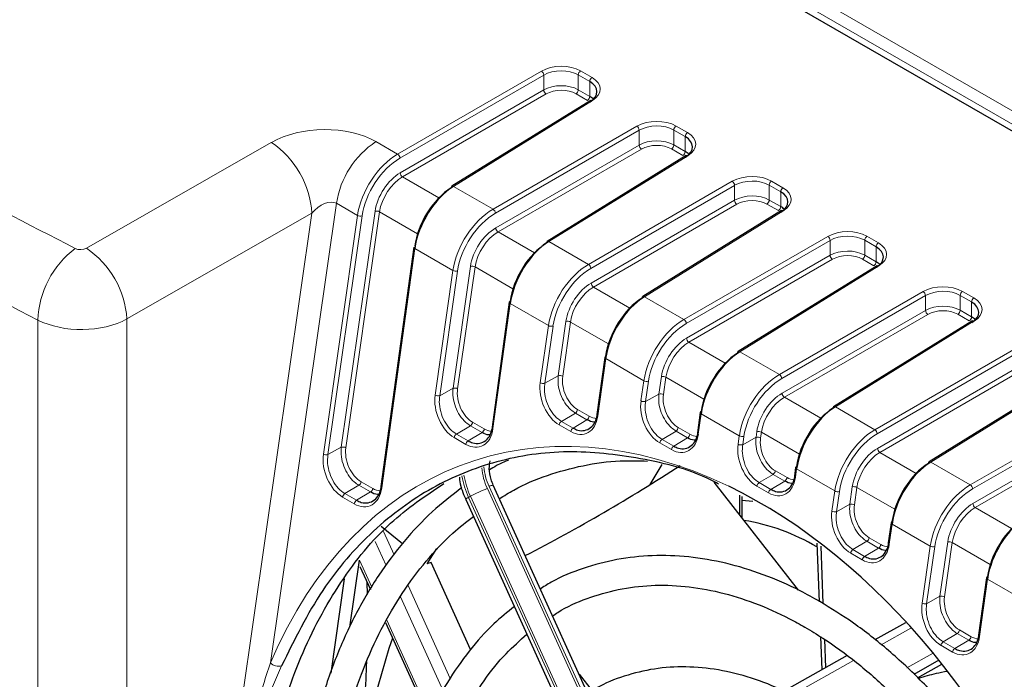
# Paper-space layout 'Blatt4' of a CAD drawing. Header units: millimetres. Extents: x 5 to 418, y 2 to 292.
# Tile 36 of 52: x 104 to 128, y 201 to 217. Entities that reach past the tile are written whole.
import ezdxf

# ---------------------------------------------------------------- set-up
doc = ezdxf.new("R2010")
doc.units = ezdxf.units.MM

psp = doc.layouts.new('Blatt4')

# ---------------------------------------------------------------- linework, layer by layer
at = {"color": 7, "linetype": 'Continuous', "lineweight": 18}
for p, q in [((117.51, 220.879), (139.782, 208.021)), ((139.644, 207.778), (117.229, 220.717)), ((113.492, 213.528), (116.986, 215.545)), ((117.042, 215.447), (113.548, 213.43)), ((117.042, 215.087), (117.042, 215.447)), ((117.883, 215.09), (117.883, 215.452)), ((118.161, 215.292), (117.883, 215.452)), ((117.939, 215.549), (118.217, 215.389)), ((113.556, 213.075), (117.042, 215.087)), ((117.883, 215.09), (118.161, 214.93)), ((118.161, 214.93), (118.161, 215.292)), ((117.099, 214.989), (113.612, 212.977)), ((118.105, 214.833), (117.828, 214.993)), ((118.225, 214.829), (114.851, 212.743)), ((115.811, 212.189), (119.305, 214.206)), ((120.258, 214.21), (120.536, 214.05)), ((119.362, 214.108), (115.867, 212.091)), ((119.362, 213.748), (119.362, 214.108)), ((120.203, 213.751), (120.203, 214.113)), ((120.48, 213.953), (120.203, 214.113)), ((120.48, 213.591), (120.48, 213.953)), ((105.931, 211.241), (110.424, 213.809)), ((112.965, 213.831), (113.492, 213.528)), ((115.875, 211.736), (119.362, 213.748)), ((119.418, 213.65), (115.932, 211.638)), ((120.425, 213.494), (120.147, 213.654)), ((120.203, 213.751), (120.48, 213.591)), ((120.544, 213.49), (117.17, 211.404)), ((113.612, 212.977), (114.496, 212.467)), ((114.851, 212.743), (115.811, 212.189)), ((118.13, 210.85), (121.624, 212.867)), ((121.681, 212.769), (118.187, 210.752)), ((121.681, 212.409), (121.681, 212.769)), ((122.522, 212.413), (122.522, 212.774)), ((122.8, 212.614), (122.522, 212.774)), ((122.577, 212.872), (122.855, 212.711)), ((122.8, 212.252), (122.8, 212.614)), ((112.008, 212.334), (110.402, 201.168)), ((112.518, 212.039), (112.008, 212.334)), ((118.194, 210.397), (121.681, 212.409)), ((121.737, 212.311), (118.251, 210.299)), ((122.744, 212.155), (122.466, 212.315)), ((122.522, 212.413), (122.8, 212.252)), ((111.409, 212.092), (106.915, 209.524)), ((109.296, 197.397), (111.409, 212.092)), ((111.689, 206.24), (112.518, 212.039)), ((112.629, 212.027), (111.8, 206.227)), ((112.124, 206.408), (112.943, 212.139)), ((113.055, 212.127), (112.235, 206.395)), ((113.977, 211.594), (113.055, 212.127)), ((122.864, 212.151), (119.489, 210.065)), ((115.932, 211.638), (116.815, 211.128)), ((120.45, 209.511), (123.944, 211.528)), ((124.897, 211.533), (125.175, 211.372)), ((117.17, 211.404), (118.13, 210.85)), ((124, 211.43), (120.506, 209.413)), ((124, 211.071), (124, 211.43)), ((124.841, 211.074), (124.841, 211.435)), ((125.119, 211.275), (124.841, 211.435)), ((125.119, 210.913), (125.119, 211.275)), ((113.909, 211.236), (113.108, 205.42)), ((114.838, 210.7), (113.909, 211.236)), ((120.514, 209.058), (124, 211.071)), ((124.841, 211.074), (125.119, 210.913)), ((114.839, 207.84), (115.263, 210.801)), ((115.374, 210.788), (114.951, 207.828)), ((116.296, 210.256), (115.374, 210.788)), ((124.057, 210.973), (120.57, 208.96)), ((125.183, 210.812), (121.809, 208.726)), ((125.063, 210.816), (124.786, 210.976)), ((114.405, 207.672), (114.838, 210.7)), ((114.949, 210.688), (114.516, 207.66)), ((118.251, 210.299), (119.134, 209.789)), ((119.489, 210.065), (120.45, 209.511)), ((122.769, 208.172), (126.263, 210.189)), ((126.319, 210.091), (122.825, 208.074)), ((126.319, 209.732), (126.319, 210.091)), ((127.161, 209.735), (127.161, 210.096)), ((127.438, 209.936), (127.161, 210.096)), ((127.216, 210.194), (127.494, 210.033)), ((116.228, 209.898), (115.81, 206.861)), ((117.157, 209.362), (116.228, 209.898)), ((127.438, 209.574), (127.438, 209.936)), ((122.833, 207.719), (126.319, 209.732)), ((126.376, 209.634), (122.889, 207.621)), ((127.383, 209.477), (127.105, 209.637)), ((127.161, 209.735), (127.438, 209.574)), ((104.751, 196.059), (104.751, 209.497)), ((106.915, 209.524), (106.915, 196.083)), ((116.959, 207.974), (117.157, 209.362)), ((117.268, 209.349), (117.07, 207.962)), ((117.393, 208.142), (117.582, 209.462)), ((117.693, 209.449), (117.505, 208.13)), ((118.616, 208.917), (117.693, 209.449)), ((127.502, 209.474), (124.128, 207.387)), ((120.57, 208.96), (121.454, 208.45)), ((121.809, 208.726), (122.769, 208.172)), ((125.088, 206.833), (128.582, 208.85)), ((128.639, 208.752), (125.145, 206.735)), ((118.548, 208.559), (118.356, 207.168)), ((119.476, 208.023), (118.548, 208.559)), ((125.152, 206.38), (128.639, 208.393)), ((117.07, 207.962), (117.393, 208.142)), ((128.695, 208.295), (125.209, 206.282)), ((119.406, 207.532), (119.476, 208.023)), ((119.587, 208.01), (119.517, 207.52)), ((119.841, 207.7), (119.901, 208.123)), ((120.012, 208.11), (119.952, 207.687)), ((120.935, 207.578), (120.012, 208.11)), ((129.822, 208.135), (126.447, 206.048)), ((114.516, 207.66), (114.839, 207.84)), ((119.517, 207.52), (119.841, 207.7)), ((122.889, 207.621), (123.773, 207.111)), ((127.407, 205.494), (130.902, 207.511)), ((117.472, 207.036), (117.811, 207.238)), ((118.094, 207.075), (117.811, 207.238)), ((117.866, 207.324), (118.148, 207.16)), ((120.867, 207.22), (120.799, 206.728)), ((121.795, 206.684), (120.867, 207.22)), ((124.128, 207.387), (125.088, 206.833)), ((130.958, 207.413), (127.464, 205.396)), ((115.315, 207.014), (115.598, 206.851)), ((117.7, 206.787), (117.417, 206.95)), ((117.472, 207.036), (117.755, 206.872)), ((117.755, 206.872), (118.094, 207.075)), ((127.472, 205.041), (130.958, 207.054)), ((131.015, 206.956), (127.528, 204.943)), ((114.921, 206.726), (115.26, 206.929)), ((114.921, 206.726), (115.204, 206.563)), ((115.204, 206.563), (115.543, 206.765)), ((115.543, 206.765), (115.26, 206.929)), ((119.918, 206.597), (120.257, 206.8)), ((120.539, 206.637), (120.257, 206.8)), ((120.311, 206.885), (120.594, 206.722)), ((122.201, 206.648), (122.22, 206.784)), ((122.332, 206.771), (122.312, 206.635)), ((123.254, 206.239), (122.332, 206.771)), ((115.149, 206.477), (114.867, 206.641)), ((120.146, 206.349), (119.863, 206.512)), ((119.918, 206.597), (120.201, 206.434)), ((120.201, 206.434), (120.539, 206.637)), ((121.766, 206.48), (121.795, 206.684)), ((121.907, 206.671), (121.878, 206.468)), ((121.878, 206.468), (122.201, 206.648)), ((111.8, 206.227), (112.124, 206.408)), ((125.209, 206.282), (126.092, 205.772)), ((126.447, 206.048), (127.407, 205.494)), ((122.277, 205.547), (122.616, 205.749)), ((122.899, 205.586), (122.616, 205.749)), ((122.671, 205.835), (122.954, 205.671)), ((123.186, 205.881), (123.158, 205.677)), ((124.115, 205.345), (123.186, 205.881)), ((112.605, 205.569), (112.888, 205.406)), ((122.277, 205.547), (122.56, 205.383)), ((122.56, 205.383), (122.899, 205.586)), ((112.211, 205.281), (112.55, 205.484)), ((112.211, 205.281), (112.494, 205.118)), ((112.494, 205.118), (112.833, 205.32)), ((112.833, 205.32), (112.55, 205.484)), ((115.673, 205.405), (120.537, 194.701)), ((120.593, 194.722), (115.715, 205.456)), ((122.506, 205.298), (122.223, 205.461)), ((124.045, 204.854), (124.115, 205.345)), ((124.226, 205.332), (124.156, 204.842)), ((124.479, 205.022), (124.54, 205.445)), ((124.651, 205.432), (124.591, 205.01)), ((125.574, 204.9), (124.651, 205.432)), ((112.44, 205.032), (112.157, 205.196)), ((115.262, 205.217), (115.215, 205.19)), ((115.215, 205.19), (120.08, 194.486)), ((120.127, 194.513), (115.262, 205.217)), ((124.156, 204.842), (124.479, 205.022)), ((127.528, 204.943), (128.412, 204.433)), ((113.151, 204.357), (113.406, 203.794)), ((125.505, 204.542), (125.438, 204.05)), ((126.434, 204.006), (125.505, 204.542)), ((113.213, 203.536), (112.949, 204.117)), ((124.556, 203.92), (124.895, 204.122)), ((125.178, 203.959), (124.895, 204.122)), ((124.95, 204.208), (125.233, 204.044)), ((126.67, 202.787), (126.859, 204.106)), ((126.97, 204.094), (126.782, 202.774)), ((127.893, 203.561), (126.97, 204.094)), ((124.784, 203.671), (124.502, 203.834)), ((124.556, 203.92), (124.839, 203.756)), ((124.839, 203.756), (125.178, 203.959)), ((126.236, 202.619), (126.434, 204.006)), ((126.545, 203.993), (126.347, 202.606)), ((112.564, 203.666), (112.863, 203.009)), ((127.825, 203.203), (127.633, 201.812)), ((128.753, 202.667), (127.825, 203.203)), ((113.746, 203.046), (114.771, 200.791)), ((114.597, 200.492), (113.559, 202.776)), ((126.347, 202.606), (126.67, 202.787)), ((113.227, 202.207), (114.279, 199.893)), ((125.961, 202.012), (125.242, 201.608)), ((127.143, 201.968), (127.426, 201.805)), ((126.749, 201.68), (127.088, 201.883)), ((126.749, 201.68), (127.032, 201.517)), ((127.032, 201.517), (127.371, 201.719)), ((127.371, 201.719), (127.088, 201.883)), ((126.977, 201.431), (126.695, 201.595)), ((124.57, 201.23), (123.07, 200.387)), ((125.869, 201.049), (126.505, 201.406))]:
    psp.add_line(p, q, dxfattribs=at)
at = {"color": 7, "linetype": 'Continuous', "lineweight": 25}
for p, q in [((142.625, 205.885), (117.081, 220.631)), ((118.184, 214.832), (114.81, 212.746)), ((120.503, 213.494), (117.129, 211.407)), ((122.822, 212.155), (119.448, 210.068)), ((113.885, 211.268), (113.085, 205.452)), ((125.142, 210.816), (121.768, 208.729)), ((116.205, 209.929), (115.787, 206.893)), ((127.461, 209.477), (124.087, 207.391)), ((118.524, 208.59), (118.332, 207.199)), ((129.78, 208.138), (126.406, 206.052)), ((120.843, 207.251), (120.776, 206.759)), ((123.163, 205.913), (123.134, 205.708)), ((121.179, 205.561), (123.227, 202.937)), ((120.696, 194.749), (115.818, 205.483)), ((115.146, 205.141), (120.011, 194.437)), ((121.798, 205.243), (121.798, 204.768)), ((121.855, 205.212), (121.855, 204.696)), ((122.121, 205.09), (121.855, 205.112)), ((125.482, 204.574), (125.414, 204.082)), ((113.608, 204.062), (113.093, 204.484)), ((123.677, 204.079), (123.732, 202.653)), ((114.435, 203.946), (114.206, 203.572)), ((123.774, 204.004), (123.828, 202.609)), ((112.334, 202.038), (112.564, 203.666)), ((114.305, 203.609), (114.206, 203.572)), ((115.266, 201.493), (114.305, 203.609)), ((112.577, 203.514), (112.831, 202.954)), ((112.194, 203.214), (111.87, 200.922)), ((112.758, 202.831), (112.752, 203.128)), ((127.801, 203.235), (127.61, 201.844)), ((113.195, 202.152), (114.249, 199.834)), ((125.834, 202.144), (125.091, 201.726)), ((123.765, 201.806), (123.796, 200.998)), ((123.862, 201.742), (123.889, 201.05)), ((124.412, 201.344), (122.873, 200.479)), ((126.645, 201.231), (126.039, 200.89)), ((126.127, 200.807), (126.715, 201.138)), ((117.904, 200.893), (118.221, 200.486))]:
    psp.add_line(p, q, dxfattribs=at)
at = {"color": 7, "linetype": 'Continuous', "lineweight": 18, "flags": 128}
for points in [[(113.909, 211.236), (113.899, 211.243), (113.892, 211.25), (113.887, 211.258), (113.885, 211.265), (113.885, 211.268)], [(116.228, 209.898), (116.218, 209.904), (116.211, 209.911), (116.206, 209.919), (116.205, 209.926), (116.205, 209.929)], [(118.548, 208.559), (118.538, 208.565), (118.53, 208.573), (118.526, 208.58), (118.524, 208.587), (118.524, 208.59)], [(118.356, 207.168), (118.346, 207.174), (118.339, 207.181), (118.334, 207.189), (118.332, 207.196), (118.332, 207.199)], [(120.867, 207.22), (120.857, 207.226), (120.85, 207.234), (120.845, 207.241), (120.843, 207.248), (120.843, 207.251)], [(115.81, 206.861), (115.8, 206.867), (115.793, 206.875), (115.788, 206.882), (115.786, 206.89), (115.787, 206.893)], [(120.799, 206.728), (120.789, 206.734), (120.782, 206.742), (120.777, 206.749), (120.775, 206.756), (120.776, 206.759)], [(123.186, 205.881), (123.176, 205.888), (123.169, 205.895), (123.164, 205.902), (123.162, 205.91), (123.163, 205.913)], [(123.158, 205.677), (123.148, 205.683), (123.141, 205.69), (123.136, 205.698), (123.134, 205.705), (123.134, 205.708)], [(113.108, 205.42), (113.098, 205.427), (113.091, 205.434), (113.086, 205.442), (113.084, 205.449), (113.085, 205.452)], [(125.505, 204.542), (125.496, 204.549), (125.488, 204.556), (125.484, 204.563), (125.482, 204.571), (125.482, 204.574)], [(125.438, 204.05), (125.428, 204.057), (125.42, 204.064), (125.416, 204.071), (125.414, 204.079), (125.414, 204.082)], [(127.825, 203.203), (127.815, 203.21), (127.807, 203.217), (127.803, 203.224), (127.801, 203.232), (127.801, 203.235)], [(127.633, 201.812), (127.623, 201.819), (127.616, 201.826), (127.611, 201.833), (127.61, 201.841), (127.61, 201.844)]]:
    psp.add_lwpolyline(points, dxfattribs=at)
at = {"color": 7, "linetype": 'Continuous', "lineweight": 25, "flags": 128}
for points in [[(119.63, 205.502), (119.652, 205.541), (119.923, 205.988)], [(113.368, 201.771), (113.279, 201.519), (112.926, 200.288), (112.677, 198.981), (112.535, 197.612), (112.502, 196.193), (112.578, 194.739), (112.762, 193.264), (113.053, 191.783), (113.447, 190.309), (113.941, 188.857), (114.24, 188.106)]]:
    psp.add_lwpolyline(points, dxfattribs=at)
at = {"color": 7, "linetype": 'Continuous', "lineweight": 18}
for centre, radius, start, end in [((116.916, 215.439), 0.127, 3.5162, 56.4831), ((118.006, 215.446), 0.123, 123.23, 177.3494), ((118.284, 215.286), 0.123, 123.23, 177.3494), ((117.169, 215.095), 0.127, 183.5254, 236.474), ((117.76, 215.096), 0.123, 303.2305, 357.3439), ((118.038, 214.936), 0.123, 303.2305, 357.3439), ((118.202, 214.798), 0.039, 53.5204, 117.2912), ((119.235, 214.1), 0.127, 3.5149, 56.4839), ((120.326, 214.107), 0.123, 123.23, 177.3494), ((120.603, 213.947), 0.123, 123.23, 177.3494), ((109.182, 211.956), 2.231, 3.4876, 56.1626), ((114.18, 212), 2.198, 123.5483, 171.2483), ((119.488, 213.756), 0.127, 183.5257, 236.4737), ((120.079, 213.757), 0.123, 303.2305, 357.3439), ((113.422, 213.422), 0.127, 3.5246, 56.4748), ((120.357, 213.597), 0.123, 303.2305, 357.3439), ((120.521, 213.459), 0.039, 53.5012, 117.3119), ((113.682, 213.082), 0.127, 183.5242, 236.4776), ((114.828, 212.712), 0.0389, 53.4193, 117.4072), ((121.554, 212.761), 0.127, 3.5159, 56.4834), ((122.645, 212.768), 0.123, 123.23, 177.3494), ((122.923, 212.608), 0.123, 123.23, 177.3494), ((121.807, 212.417), 0.127, 183.5257, 236.4737), ((122.399, 212.418), 0.123, 303.2305, 357.3439), ((122.677, 212.258), 0.123, 303.2305, 357.3439), ((112.589, 212.169), 0.147, 241.3097, 285.966), ((112.984, 211.998), 0.147, 61.3161, 105.9626), ((115.741, 212.083), 0.127, 3.5257, 56.4737), ((122.84, 212.12), 0.039, 53.5012, 117.3119), ((116.002, 211.743), 0.127, 183.5232, 236.4787), ((123.874, 211.422), 0.127, 3.5162, 56.4831), ((124.964, 211.43), 0.123, 123.23, 177.3494), ((117.147, 211.373), 0.0389, 53.4391, 117.3859), ((125.242, 211.269), 0.123, 123.23, 177.3494), ((107.032, 209.411), 2.283, 126.9445, 177.846), ((104.688, 209.388), 2.231, 3.4873, 56.1628), ((124.127, 211.078), 0.127, 183.5257, 236.4737), ((124.718, 211.079), 0.123, 303.2305, 357.3439), ((115.303, 210.659), 0.147, 61.3158, 105.9629), ((118.06, 210.744), 0.127, 3.5257, 56.4737), ((124.996, 210.919), 0.123, 303.2305, 357.3439), ((125.16, 210.781), 0.039, 53.5231, 117.2885), ((114.908, 210.83), 0.147, 241.3096, 285.9666), ((118.321, 210.405), 0.127, 183.5242, 236.4776), ((119.466, 210.034), 0.0389, 53.4383, 117.3868), ((126.193, 210.083), 0.127, 3.5153, 56.4835), ((127.284, 210.091), 0.123, 123.23, 177.3494), ((127.561, 209.93), 0.123, 123.23, 177.3494), ((126.446, 209.739), 0.127, 183.5266, 236.4734), ((127.037, 209.74), 0.123, 303.2305, 357.3439), ((127.315, 209.58), 0.123, 303.2305, 357.3439), ((117.228, 209.491), 0.147, 241.309, 285.9667), ((117.622, 209.32), 0.147, 61.3151, 105.9635), ((120.379, 209.405), 0.127, 3.5257, 56.4737), ((127.479, 209.442), 0.039, 53.5237, 117.2894), ((120.64, 209.066), 0.127, 183.5242, 236.4776), ((121.786, 208.695), 0.0389, 53.4193, 117.4072), ((117.434, 208.001), 0.147, 61.312, 105.9672), ((122.699, 208.066), 0.127, 3.5266, 56.4734), ((117.029, 208.104), 0.147, 241.313, 285.9627), ((119.547, 208.152), 0.147, 241.3097, 285.966), ((119.942, 207.981), 0.147, 61.3163, 105.9623), ((114.475, 207.802), 0.147, 241.3158, 285.9629), ((114.88, 207.698), 0.147, 61.3146, 105.964), ((119.881, 207.558), 0.147, 61.3097, 105.966), ((122.96, 207.727), 0.127, 183.5232, 236.478), ((119.477, 207.661), 0.147, 241.314, 285.9646), ((117.741, 207.343), 0.126, 303.5513, 351.2465), ((124.105, 207.356), 0.0389, 53.4378, 117.3887), ((115.191, 207.033), 0.126, 303.5497, 351.2456), ((117.541, 206.931), 0.126, 123.5497, 171.2456), ((118.024, 207.18), 0.126, 303.5513, 351.2465), ((114.991, 206.622), 0.126, 123.5513, 171.2465), ((115.474, 206.87), 0.126, 303.5497, 351.2456), ((117.824, 206.768), 0.126, 123.5497, 171.2456), ((120.187, 206.904), 0.126, 303.5427, 351.2526), ((120.47, 206.741), 0.126, 303.5427, 351.2526), ((122.261, 206.642), 0.147, 61.3155, 105.9627), ((125.018, 206.727), 0.127, 3.5247, 56.4741), ((115.274, 206.458), 0.126, 123.5513, 171.2465), ((119.987, 206.493), 0.126, 123.5513, 171.2465), ((121.837, 206.609), 0.147, 241.3219, 285.9612), ((121.866, 206.813), 0.147, 241.3094, 285.9658), ((122.242, 206.506), 0.147, 61.316, 105.9631), ((111.76, 206.369), 0.147, 241.3158, 285.9629), ((112.164, 206.266), 0.147, 61.3222, 105.9614), ((120.27, 206.329), 0.126, 123.5513, 171.2465), ((125.279, 206.388), 0.127, 183.5252, 236.4773), ((126.424, 206.017), 0.0389, 53.4416, 117.385), ((117.125, 206.074), 1.599, 186.0332, 204.7154), ((116.971, 206.037), 1.385, 184.4258, 204.7972), ((122.547, 205.854), 0.126, 303.5464, 351.2489), ((112.481, 205.588), 0.126, 303.5427, 351.2526), ((117.063, 206.037), 2.033, 189.2701, 204.6132), ((117.111, 206.064), 2.034, 189.4282, 204.6114), ((122.347, 205.442), 0.126, 123.5474, 171.2479), ((122.83, 205.69), 0.126, 303.5464, 351.2489), ((112.281, 205.177), 0.126, 123.548, 171.2498), ((112.764, 205.425), 0.126, 303.5427, 351.2526), ((116.881, 202.23), 3.397, 110.8456, 118.474), ((115.818, 205.27), 0.213, 90.0001, 118.9686), ((122.63, 205.279), 0.126, 123.5474, 171.2479), ((124.186, 205.474), 0.147, 241.31, 285.9662), ((124.58, 205.303), 0.147, 61.3162, 105.962), ((127.337, 205.388), 0.127, 3.5247, 56.4741), ((112.564, 205.013), 0.126, 123.548, 171.2498), ((115.267, 205.046), 0.154, 109.8768, 141.8204), ((127.598, 205.049), 0.127, 183.5232, 236.478), ((124.115, 204.983), 0.147, 241.3143, 285.9648), ((124.52, 204.88), 0.147, 61.3094, 105.9658), ((124.826, 204.227), 0.126, 303.5427, 351.2526), ((126.9, 203.964), 0.147, 61.316, 105.9631), ((124.626, 203.815), 0.126, 123.5513, 171.2465), ((125.109, 204.063), 0.126, 303.5427, 351.2526), ((126.505, 204.135), 0.147, 241.3101, 285.9651), ((124.909, 203.652), 0.126, 123.5513, 171.2465), ((126.711, 202.645), 0.147, 61.3118, 105.9664), ((126.306, 202.748), 0.147, 241.3137, 285.9625), ((127.019, 201.987), 0.126, 303.5513, 351.2465), ((126.819, 201.575), 0.126, 123.5497, 171.2456), ((127.302, 201.824), 0.126, 303.5513, 351.2465), ((127.101, 201.412), 0.126, 123.5497, 171.2456), ((110.601, 201.365), 0.28, 224.7477, 285.2623)]:
    psp.add_arc(centre, radius, start, end, dxfattribs=at)
at = {"color": 7, "linetype": 'Continuous', "lineweight": 25}
for centre, radius, start, end in [((114.834, 212.715), 0.0395, 127.0275, 186.4027), ((117.153, 211.376), 0.0395, 127.0337, 186.4), ((119.472, 210.037), 0.0395, 127.0315, 186.4023), ((116.233, 209.922), 0.0295, 103.4095, 165.1633), ((121.791, 208.698), 0.0395, 127.0333, 186.3969), ((118.553, 208.583), 0.0295, 103.4109, 165.1575), ((120.872, 207.244), 0.0295, 103.4109, 165.1575), ((124.111, 207.359), 0.0395, 127.0315, 186.4023), ((126.43, 206.02), 0.0395, 127.0315, 186.4023), ((96.023, 243.453), 44.695, 297.4045, 302.9897), ((123.191, 205.905), 0.0295, 103.4194, 165.1489), ((121.103, 199.669), 5.026, 59.1519, 80.8154), ((125.51, 204.566), 0.0295, 103.4024, 165.166), ((127.83, 203.227), 0.0295, 103.4194, 165.1489)]:
    psp.add_arc(centre, radius, start, end, dxfattribs=at)
at = {"color": 7, "linetype": 'Continuous', "lineweight": 18}
for centre, major_axis, ratio, start_param, end_param in [((117.458, 215.262), (0.68, 0.01), 0.587275, 0.776363, 2.329706), ((117.459, 215.197), (0.6, 0.01), 0.588592, 0.775111, 2.328454), ((117.736, 215.102), (0.68, 0.01), 0.587275, 5.506205, 7.059548), ((117.459, 214.838), (0.6, 0.008), 0.585954, 0.777604, 2.330947), ((117.46, 214.773), (0.52, 0.008), 0.587275, 0.776363, 2.329706), ((119.777, 213.923), (0.68, 0.01), 0.587275, 0.776363, 2.329706), ((111.668, 213.057), (1.817, 0.058), 0.586428, 0.757176, 2.305628), ((119.778, 213.858), (0.6, 0.01), 0.588592, 0.775111, 2.328454), ((119.778, 213.499), (0.6, 0.008), 0.585954, 0.777604, 2.330947), ((120.055, 213.763), (0.68, 0.01), 0.587275, 5.506205, 7.059548), ((119.779, 213.434), (0.52, 0.008), 0.587275, 0.776363, 2.329706), ((113.509, 212.394), (0.717, 1.202), 0.586803, 0.811274, 2.190084), ((113.565, 212.361), (0.678, 1.133), 0.587369, 0.811807, 2.190617), ((113.567, 212.362), (0.452, 0.755), 0.587369, 0.811807, 2.190617), ((113.622, 212.329), (0.412, 0.686), 0.588357, 0.812745, 2.191555), ((122.097, 212.584), (0.68, 0.01), 0.587275, 0.776363, 2.329706), ((122.098, 212.52), (0.6, 0.01), 0.588592, 0.775111, 2.328454), ((122.374, 212.424), (0.68, 0.01), 0.587275, 5.506205, 7.059548), ((122.098, 212.16), (0.6, 0.008), 0.585954, 0.777604, 2.330947), ((111.685, 211.924), (0.362, 0.38), 0.606116, 0.15433, 1.702781), ((122.099, 212.095), (0.52, 0.008), 0.587275, 0.776363, 2.329706), ((115.828, 211.055), (0.717, 1.202), 0.586803, 0.811274, 2.190084), ((115.884, 211.022), (0.678, 1.133), 0.587369, 0.811807, 2.190617), ((115.886, 211.023), (0.452, 0.755), 0.587369, 0.811807, 2.190617), ((115.942, 210.99), (0.412, 0.686), 0.588357, 0.812745, 2.191555), ((124.416, 211.245), (0.68, 0.01), 0.587275, 0.776363, 2.329706), ((124.417, 211.181), (0.6, 0.01), 0.588592, 0.775111, 2.328454), ((124.694, 211.085), (0.68, 0.01), 0.587275, 5.506205, 7.059548), ((105.792, 211.325), (0.2, 0.003), 0.587275, 3.980123, 5.466063), ((124.417, 210.821), (0.6, 0.008), 0.585954, 0.777604, 2.330947), ((124.418, 210.757), (0.52, 0.008), 0.587275, 0.776363, 2.329706), ((118.148, 209.717), (0.717, 1.202), 0.586803, 0.811274, 2.190084), ((118.203, 209.683), (0.678, 1.133), 0.587369, 0.811807, 2.190617), ((118.205, 209.684), (0.452, 0.755), 0.587369, 0.811807, 2.190617), ((118.261, 209.651), (0.412, 0.686), 0.588357, 0.812745, 2.191555), ((126.735, 209.906), (0.68, 0.01), 0.587275, 0.776363, 2.329706), ((126.736, 209.842), (0.6, 0.01), 0.588592, 0.775111, 2.328454), ((126.736, 209.482), (0.6, 0.008), 0.585954, 0.777604, 2.330947), ((127.013, 209.746), (0.68, 0.01), 0.587275, 5.506205, 7.059548), ((126.737, 209.418), (0.52, 0.008), 0.587275, 0.776363, 2.329706), ((105.81, 210.192), (1.6, 0.003), 0.578546, 3.988062, 5.474002), ((120.467, 208.378), (0.717, 1.202), 0.586803, 0.811274, 2.190084), ((120.523, 208.344), (0.678, 1.133), 0.587369, 0.811807, 2.190617), ((120.525, 208.346), (0.452, 0.755), 0.587369, 0.811807, 2.190617), ((120.58, 208.312), (0.412, 0.686), 0.588357, 0.812745, 2.191555), ((122.786, 207.039), (0.717, 1.202), 0.586803, 0.811274, 2.190084), ((117.516, 207.651), (-0.265, 0.75), 0.666549, 0.905769, 2.479643), ((117.943, 207.875), (-0.209, 0.59), 0.666549, 0.905769, 2.479643), ((122.842, 207.005), (0.678, 1.133), 0.587369, 0.811807, 2.190617), ((120.387, 191.292), (-5.205, 14.733), 0.666548, 5.691905, 6.911823), ((114.966, 207.346), (-0.267, 0.756), 0.666549, 0.905769, 2.479643), ((115.393, 207.57), (-0.211, 0.596), 0.666549, 0.905769, 2.479643), ((120.388, 207.434), (-0.208, 0.587), 0.666549, 0.905769, 2.479643), ((122.844, 207.007), (0.452, 0.755), 0.587369, 0.811807, 2.190617), ((119.961, 207.209), (-0.264, 0.747), 0.666549, 0.905769, 2.479643), ((122.9, 206.973), (0.412, 0.686), 0.588357, 0.812745, 2.191555), ((117.798, 207.487), (-0.265, 0.75), 0.666549, 2.479643, 4.053517), ((118.226, 207.712), (-0.209, 0.59), 0.666549, 2.479643, 2.875899), ((115.248, 207.183), (-0.267, 0.756), 0.666549, 2.479643, 4.053517), ((115.676, 207.407), (-0.211, 0.596), 0.666549, 2.479643, 2.880238), ((120.244, 207.046), (-0.264, 0.747), 0.666549, 2.479643, 4.053517), ((120.671, 207.271), (-0.208, 0.587), 0.666549, 2.479643, 2.87349), ((125.106, 205.7), (0.717, 1.202), 0.586803, 0.811274, 2.190084), ((125.161, 205.667), (0.678, 1.133), 0.587369, 0.811807, 2.190617), ((122.32, 206.158), (-0.264, 0.746), 0.666549, 0.905769, 2.479643), ((122.748, 206.382), (-0.207, 0.587), 0.666549, 0.905769, 2.479643), ((112.257, 205.91), (-0.27, 0.765), 0.666549, 0.905769, 2.479643), ((112.684, 206.134), (-0.214, 0.605), 0.666549, 0.905769, 2.479643), ((125.163, 205.668), (0.452, 0.755), 0.587369, 0.811807, 2.190617), ((125.219, 205.634), (0.412, 0.686), 0.588357, 0.812745, 2.191555), ((122.603, 205.994), (-0.264, 0.746), 0.666549, 2.479643, 4.053517), ((123.031, 206.219), (-0.207, 0.587), 0.666549, 2.479643, 2.872714), ((112.54, 205.746), (-0.27, 0.765), 0.666549, 2.479643, 4.053517), ((112.967, 205.971), (-0.214, 0.605), 0.666549, 2.479643, 2.887366), ((127.425, 204.361), (0.717, 1.202), 0.586803, 0.811274, 2.190084), ((127.481, 204.328), (0.678, 1.133), 0.587369, 0.811807, 2.190617), ((127.483, 204.329), (0.452, 0.755), 0.587369, 0.811807, 2.190617), ((124.599, 204.532), (-0.264, 0.747), 0.666549, 0.905769, 2.479643), ((125.027, 204.756), (-0.208, 0.587), 0.666549, 0.905769, 2.479643), ((127.538, 204.296), (0.412, 0.686), 0.588357, 0.812745, 2.191555), ((124.882, 204.368), (-0.264, 0.747), 0.666549, 2.479643, 4.053517), ((125.31, 204.593), (-0.208, 0.587), 0.666549, 2.479643, 2.87349), ((127.22, 202.519), (-0.209, 0.59), 0.666549, 0.905769, 2.479643), ((126.793, 202.295), (-0.265, 0.75), 0.666549, 0.905769, 2.479643), ((127.076, 202.132), (-0.265, 0.75), 0.666549, 2.479643, 4.053517), ((127.503, 202.356), (-0.209, 0.59), 0.666549, 2.479643, 2.875899)]:
    psp.add_ellipse(centre, major_axis=major_axis, ratio=ratio, start_param=start_param, end_param=end_param, dxfattribs=at)
at = {"color": 7, "linetype": 'Continuous', "lineweight": 25}
for centre, major_axis, ratio, start_param, end_param in [((117.737, 215.037), (0.6, 0.01), 0.588592, 5.504953, 7.058296), ((117.737, 214.678), (0.6, 0.008), 0.585954, 0.529454, 0.777604), ((120.056, 213.698), (0.6, 0.01), 0.588592, 5.504953, 7.058296), ((120.056, 213.339), (0.6, 0.008), 0.585954, 0.529454, 0.777604), ((114.81, 211.642), (0.643, 1.153), 0.567218, 0.794343, 2.173153), ((114.868, 211.61), (0.683, 1.222), 0.567804, 0.794809, 2.173619), ((122.375, 212.359), (0.6, 0.01), 0.588592, 5.504953, 7.058296), ((122.375, 212), (0.6, 0.008), 0.585954, 0.529454, 0.777604), ((117.13, 210.303), (0.643, 1.153), 0.567218, 0.794343, 2.173153), ((117.187, 210.271), (0.683, 1.222), 0.567804, 0.794809, 2.173619), ((124.695, 211.02), (0.6, 0.01), 0.588592, 5.504953, 7.058296), ((124.695, 210.661), (0.6, 0.008), 0.585954, 0.529454, 0.777604), ((119.506, 208.932), (0.683, 1.222), 0.567804, 0.794809, 2.173619), ((119.449, 208.964), (0.643, 1.153), 0.567218, 0.794343, 2.173153), ((127.014, 209.681), (0.6, 0.01), 0.588592, 5.504953, 7.058296), ((127.014, 209.322), (0.6, 0.008), 0.585954, 0.529454, 0.777604), ((121.768, 207.625), (0.643, 1.153), 0.567218, 0.794343, 2.173153), ((121.826, 207.593), (0.683, 1.222), 0.567804, 0.794809, 2.173619), ((124.087, 206.286), (0.643, 1.153), 0.567218, 0.794343, 2.173153), ((124.145, 206.254), (0.683, 1.222), 0.567804, 0.794809, 2.173619), ((126.407, 204.948), (0.643, 1.153), 0.567218, 0.794343, 2.173153), ((126.464, 204.915), (0.683, 1.222), 0.567804, 0.794809, 2.173619), ((120.387, 191.292), (-5.205, 14.733), 0.666548, 3.779944, 5.691905), ((128.726, 203.609), (0.643, 1.153), 0.567218, 0.794343, 2.173153), ((128.784, 203.577), (0.683, 1.222), 0.567804, 0.794809, 2.173619)]:
    psp.add_ellipse(centre, major_axis=major_axis, ratio=ratio, start_param=start_param, end_param=end_param, dxfattribs=at)
at = {"color": 7, "linetype": 'Continuous', "lineweight": 18}
for points, knots in [([(69.648, 232.104), (72.722, 230.115), (77.862, 226.788), (85.372, 222.291), (91.976, 218.507), (98.725, 214.811), (103.348, 212.428), (105.66, 211.236)], [0, 0, 0, 0, 0.271012, 0.453209, 0.635506, 0.817703, 1, 1, 1, 1]), ([(104.751, 209.497), (102.432, 210.692), (97.793, 213.084), (91.021, 216.793), (84.393, 220.59), (76.856, 225.103), (71.697, 228.442), (68.612, 230.439)], [0, 0, 0, 0, 0.182198, 0.364496, 0.546692, 0.728987, 1, 1, 1, 1]), ([(117.811, 207.238), (117.773, 207.263), (117.681, 207.325), (117.551, 207.481), (117.445, 207.691), (117.383, 207.925), (117.39, 208.069), (117.393, 208.142)], [0, 0, 0, 0, 0.145927, 0.357299, 0.568905, 0.782748, 1, 1, 1, 1]), ([(117.07, 207.962), (117.065, 207.913), (117.052, 207.791), (117.085, 207.574), (117.176, 207.345), (117.31, 207.151), (117.419, 207.073), (117.472, 207.036)], [0, 0, 0, 0, 0.143642, 0.362671, 0.581281, 0.796267, 1, 1, 1, 1]), ([(114.516, 207.66), (114.511, 207.611), (114.498, 207.488), (114.531, 207.27), (114.622, 207.039), (114.757, 206.843), (114.868, 206.764), (114.921, 206.726)], [0, 0, 0, 0, 0.14249, 0.361535, 0.58015, 0.795159, 1, 1, 1, 1]), ([(115.26, 206.929), (115.223, 206.954), (115.13, 207.016), (114.999, 207.172), (114.892, 207.384), (114.829, 207.62), (114.836, 207.766), (114.839, 207.84)], [0, 0, 0, 0, 0.144734, 0.356087, 0.567678, 0.781509, 1, 1, 1, 1]), ([(120.257, 206.8), (120.219, 206.825), (120.127, 206.887), (119.998, 207.042), (119.892, 207.252), (119.831, 207.484), (119.837, 207.627), (119.841, 207.7)], [0, 0, 0, 0, 0.146586, 0.357968, 0.569581, 0.783437, 1, 1, 1, 1]), ([(119.517, 207.52), (119.512, 207.471), (119.5, 207.348), (119.533, 207.133), (119.623, 206.905), (119.757, 206.712), (119.865, 206.635), (119.918, 206.597)], [0, 0, 0, 0, 0.144284, 0.363304, 0.581903, 0.79688, 1, 1, 1, 1]), ([(121.878, 206.468), (121.873, 206.419), (121.86, 206.296), (121.893, 206.081), (121.983, 205.853), (122.117, 205.661), (122.225, 205.584), (122.277, 205.547)], [0, 0, 0, 0, 0.1444859, 0.3635059, 0.5821059, 0.7970773, 1, 1, 1, 1]), ([(122.616, 205.749), (122.579, 205.774), (122.487, 205.836), (122.358, 205.991), (122.252, 206.201), (122.191, 206.432), (122.198, 206.576), (122.201, 206.648)], [0, 0, 0, 0, 0.146799, 0.358185, 0.569801, 0.783658, 1, 1, 1, 1]), ([(111.8, 206.227), (111.795, 206.179), (111.782, 206.054), (111.815, 205.835), (111.907, 205.6), (112.044, 205.4), (112.156, 205.32), (112.211, 205.281)], [0, 0, 0, 0, 0.140574, 0.359648, 0.578278, 0.793328, 1, 1, 1, 1]), ([(112.55, 205.484), (112.513, 205.509), (112.419, 205.571), (112.287, 205.729), (112.178, 205.943), (112.114, 206.183), (112.12, 206.332), (112.124, 206.408)], [0, 0, 0, 0, 0.142763, 0.354086, 0.565652, 0.779464, 1, 1, 1, 1]), ([(124.156, 204.842), (124.151, 204.793), (124.138, 204.671), (124.171, 204.455), (124.262, 204.227), (124.395, 204.034), (124.504, 203.957), (124.556, 203.92)], [0, 0, 0, 0, 0.144284, 0.363303, 0.581902, 0.796879, 1, 1, 1, 1]), ([(124.895, 204.122), (124.858, 204.147), (124.766, 204.209), (124.636, 204.364), (124.531, 204.574), (124.469, 204.806), (124.476, 204.95), (124.479, 205.022)], [0, 0, 0, 0, 0.146586, 0.357969, 0.569582, 0.783437, 1, 1, 1, 1]), ([(127.088, 201.883), (127.05, 201.908), (126.958, 201.969), (126.829, 202.125), (126.722, 202.336), (126.66, 202.569), (126.667, 202.714), (126.67, 202.787)], [0, 0, 0, 0, 0.145927, 0.357298, 0.568905, 0.782748, 1, 1, 1, 1]), ([(126.347, 202.606), (126.342, 202.558), (126.33, 202.435), (126.362, 202.219), (126.453, 201.989), (126.587, 201.795), (126.696, 201.718), (126.749, 201.68)], [0, 0, 0, 0, 0.143643, 0.362671, 0.581282, 0.796268, 1, 1, 1, 1]), ([(109.296, 197.397), (109.297, 197.402), (109.413, 197.889), (109.667, 198.846), (110.055, 200.105), (110.299, 200.853), (110.402, 201.168)], [0, 0, 0, 0, 0.003605, 0.367474, 0.732975, 1, 1, 1, 1]), ([(110.674, 201.096), (110.545, 200.796), (110.242, 200.091), (109.751, 198.853), (109.438, 197.896), (109.298, 197.402), (109.296, 197.397)], [0, 0, 0, 0, 0.267972, 0.630132, 0.996417, 1, 1, 1, 1])]:
    psp.add_open_spline(points, degree=3, knots=knots, dxfattribs=at)
at = {"color": 7, "linetype": 'Continuous', "lineweight": 25}
for points, knots in [([(117.755, 206.872), (117.793, 206.854), (117.888, 206.808), (118.04, 206.804), (118.187, 206.873), (118.297, 207.001), (118.327, 207.124), (118.341, 207.18)], [0, 0, 0, 0, 0.150626, 0.370274, 0.590305, 0.813962, 1, 1, 1, 1]), ([(118.29, 207.019), (118.278, 207.017), (118.217, 207.009), (118.149, 207.045), (118.094, 207.075)], [0, 0, 0, 0, 0.1832341, 1, 1, 1, 1]), ([(115.204, 206.563), (115.243, 206.544), (115.338, 206.498), (115.491, 206.493), (115.639, 206.563), (115.75, 206.692), (115.781, 206.816), (115.795, 206.873)], [0, 0, 0, 0, 0.149356, 0.368907, 0.588853, 0.812405, 1, 1, 1, 1]), ([(115.742, 206.709), (115.731, 206.707), (115.668, 206.699), (115.599, 206.736), (115.543, 206.765)], [0, 0, 0, 0, 0.1856586, 1, 1, 1, 1]), ([(120.201, 206.434), (120.239, 206.415), (120.334, 206.37), (120.485, 206.366), (120.631, 206.435), (120.747, 206.574), (120.78, 206.711), (120.797, 206.781)], [0, 0, 0, 0, 0.1443804, 0.3539933, 0.5639745, 0.7774145, 1, 1, 1, 1]), ([(120.734, 206.581), (120.723, 206.579), (120.661, 206.572), (120.594, 206.607), (120.539, 206.637)], [0, 0, 0, 0, 0.1818697, 1, 1, 1, 1]), ([(121.293, 205.514), (121.276, 205.523), (120.649, 205.862), (119.403, 206.164), (117.601, 206.37), (115.892, 206.12), (114.295, 205.472), (112.865, 204.419), (111.604, 202.982), (110.987, 201.731), (110.674, 201.096)], [0, 0, 0, 0, 0.003849, 0.145545, 0.282987, 0.424356, 0.562906, 0.705364, 0.850494, 1, 1, 1, 1]), ([(115.818, 205.483), (115.799, 205.53), (115.744, 205.664), (115.708, 205.881), (115.729, 206.017), (115.739, 206.079)], [0, 0, 0, 0, 0.22438, 0.644145, 1, 1, 1, 1]), ([(116.183, 206.091), (116.085, 206.051), (115.926, 205.987), (115.781, 205.891), (115.726, 205.855)], [0, 0, 0, 0, 0.617054, 1, 1, 1, 1]), ([(115.967, 205.155), (116.081, 205.228), (116.45, 205.463), (117.128, 205.739), (117.992, 205.978), (118.808, 206.094), (119.344, 206.078), (119.568, 206.072)], [0, 0, 0, 0, 0.107749, 0.347367, 0.587516, 0.827638, 1, 1, 1, 1]), ([(119.095, 178.055), (119.038, 178.088), (118.756, 178.253), (118.026, 178.723), (116.922, 179.579), (115.537, 180.924), (114.129, 182.653), (112.802, 184.766), (111.694, 187.084), (110.851, 189.513), (110.283, 192.028), (110.018, 194.53), (110.065, 196.979), (110.426, 199.268), (111.1, 201.364), (112.064, 203.153), (113.234, 204.599), (114.171, 205.228), (114.616, 205.527)], [0, 0, 0, 0, 0.00666, 0.033311, 0.086696, 0.140978, 0.210888, 0.282824, 0.35284, 0.424829, 0.495875, 0.568926, 0.640947, 0.715027, 0.787542, 0.862171, 0.934463, 1, 1, 1, 1]), ([(114.995, 205.682), (114.996, 205.66), (115.001, 205.503), (115.069, 205.318), (115.136, 205.164), (115.146, 205.141)], [0, 0, 0, 0, 0.117196, 0.867367, 1, 1, 1, 1]), ([(122.56, 205.383), (122.599, 205.365), (122.693, 205.319), (122.844, 205.315), (122.99, 205.384), (123.099, 205.512), (123.13, 205.633), (123.143, 205.688)], [0, 0, 0, 0, 0.151554, 0.37127, 0.591369, 0.815101, 1, 1, 1, 1]), ([(123.093, 205.53), (123.082, 205.529), (123.021, 205.521), (122.954, 205.557), (122.899, 205.586)], [0, 0, 0, 0, 0.181435, 1, 1, 1, 1]), ([(115.053, 205.428), (114.81, 205.239), (114.311, 204.851), (113.638, 204.132), (113.02, 203.311), (112.478, 202.394), (112.016, 201.391), (111.637, 200.311), (111.346, 199.161), (111.144, 197.952), (111.033, 196.694), (111.014, 195.397), (111.086, 194.073), (111.249, 192.733), (111.503, 191.386), (111.842, 190.044), (112.273, 188.723), (112.609, 187.811), (112.821, 187.355), (112.838, 187.318)], [0, 0, 0, 0, 0.059, 0.12078, 0.182729, 0.24485, 0.30712, 0.369503, 0.43196, 0.494462, 0.556983, 0.619507, 0.682023, 0.744531, 0.807029, 0.869519, 0.932006, 0.994492, 1, 1, 1, 1]), ([(112.494, 205.118), (112.533, 205.099), (112.629, 205.052), (112.783, 205.047), (112.933, 205.117), (113.047, 205.248), (113.079, 205.374), (113.093, 205.432)], [0, 0, 0, 0, 0.147259, 0.366657, 0.586451, 0.809838, 1, 1, 1, 1]), ([(113.038, 205.263), (113.026, 205.261), (112.961, 205.253), (112.89, 205.29), (112.833, 205.32)], [0, 0, 0, 0, 0.189573, 1, 1, 1, 1]), ([(113.471, 187.674), (113.324, 188.026), (113.003, 188.796), (112.602, 190.02), (112.255, 191.324), (111.995, 192.636), (111.822, 193.941), (111.738, 195.229), (111.745, 196.489), (111.84, 197.71), (112.024, 198.881), (112.294, 199.991), (112.648, 201.032), (113.083, 201.995), (113.593, 202.872), (114.177, 203.652), (114.756, 204.279), (115.165, 204.596), (115.334, 204.727)], [0, 0, 0, 0, 0.0543009, 0.1186298, 0.1829534, 0.2472661, 0.3115635, 0.3758416, 0.4400986, 0.5043338, 0.5685512, 0.6327593, 0.6969685, 0.7612012, 0.8254917, 0.8898859, 0.9544378, 1, 1, 1, 1]), ([(124.839, 203.756), (124.878, 203.738), (124.972, 203.692), (125.123, 203.688), (125.27, 203.757), (125.386, 203.896), (125.419, 204.033), (125.436, 204.103)], [0, 0, 0, 0, 0.14438, 0.353994, 0.563974, 0.777415, 1, 1, 1, 1]), ([(125.372, 203.903), (125.361, 203.902), (125.3, 203.894), (125.233, 203.929), (125.178, 203.959)], [0, 0, 0, 0, 0.181865, 1, 1, 1, 1]), ([(123.75, 202.659), (123.592, 202.747), (123.138, 202.999), (122.375, 203.33), (121.466, 203.608), (120.563, 203.762), (119.678, 203.792), (118.817, 203.699), (117.997, 203.478), (117.369, 203.228), (117.037, 203.014), (116.945, 202.955)], [0, 0, 0, 0, 0.067531, 0.194905, 0.322161, 0.449068, 0.575499, 0.70139, 0.826789, 0.951874, 1, 1, 1, 1]), ([(117.26, 202.31), (117.301, 202.339), (117.562, 202.52), (118.093, 202.745), (118.848, 202.972), (119.646, 203.069), (120.471, 203.047), (121.315, 202.903), (122.166, 202.638), (122.86, 202.332), (123.266, 202.105), (123.39, 202.036)], [0, 0, 0, 0, 0.024745, 0.156132, 0.28804, 0.420016, 0.551578, 0.682511, 0.812818, 0.942629, 1, 1, 1, 1]), ([(129.158, 196.495), (129.105, 196.609), (128.879, 197.097), (128.407, 197.912), (127.747, 198.923), (127.023, 199.86), (126.248, 200.717), (125.429, 201.481), (124.595, 202.14), (124.025, 202.49), (123.75, 202.659)], [0, 0, 0, 0, 0.042112, 0.180146, 0.318221, 0.456348, 0.594538, 0.73279, 0.871093, 1, 1, 1, 1]), ([(116.33, 202.537), (116.162, 202.403), (115.767, 202.088), (115.222, 201.47), (114.69, 200.71), (114.238, 199.855), (113.867, 198.919), (113.582, 197.91), (113.387, 196.84), (113.282, 195.719), (113.27, 194.561), (113.349, 193.376), (113.52, 192.177), (113.779, 190.976), (114.129, 189.789), (114.435, 188.912), (114.647, 188.448), (114.688, 188.358)], [0, 0, 0, 0, 0.052547, 0.123292, 0.194307, 0.26559, 0.337093, 0.408749, 0.480496, 0.552287, 0.624086, 0.695875, 0.767651, 0.839413, 0.911166, 0.982916, 1, 1, 1, 1]), ([(123.39, 202.036), (123.535, 201.949), (123.959, 201.695), (124.65, 201.191), (125.445, 200.497), (126.204, 199.707), (126.919, 198.833), (127.579, 197.882), (128.121, 196.982), (128.412, 196.382), (128.529, 196.141)], [0, 0, 0, 0, 0.072445, 0.211434, 0.35043, 0.4894, 0.628374, 0.767378, 0.906414, 1, 1, 1, 1]), ([(115.321, 188.714), (115.228, 188.933), (114.977, 189.521), (114.656, 190.512), (114.356, 191.668), (114.144, 192.829), (114.02, 193.981), (113.985, 195.11), (114.039, 196.205), (114.182, 197.252), (114.411, 198.241), (114.724, 199.16), (115.115, 200.001), (115.583, 200.751), (116.087, 201.384), (116.463, 201.712), (116.636, 201.863)], [0, 0, 0, 0, 0.044279, 0.118704, 0.193119, 0.267515, 0.341883, 0.416216, 0.490513, 0.564775, 0.639015, 0.713252, 0.787524, 0.861895, 0.936452, 1, 1, 1, 1]), ([(127.032, 201.517), (127.071, 201.498), (127.165, 201.452), (127.317, 201.448), (127.464, 201.517), (127.574, 201.646), (127.605, 201.768), (127.618, 201.824)], [0, 0, 0, 0, 0.150625, 0.3702728, 0.5903037, 0.813962, 1, 1, 1, 1]), ([(127.567, 201.663), (127.556, 201.662), (127.494, 201.654), (127.426, 201.69), (127.371, 201.719)], [0, 0, 0, 0, 0.18324, 1, 1, 1, 1]), ([(111.753, 195.241), (111.879, 195.703), (112.178, 196.801), (112.496, 198.502), (112.7, 200.032), (112.732, 200.907), (112.742, 201.198)], [0, 0, 0, 0, 0.225049, 0.535293, 0.845517, 1, 1, 1, 1]), ([(123.403, 200.208), (123.264, 200.285), (122.863, 200.507), (122.188, 200.785), (121.387, 201), (120.594, 201.089), (119.822, 201.055), (119.087, 200.89), (118.522, 200.682), (118.226, 200.492), (118.141, 200.437)], [0, 0, 0, 0, 0.077418, 0.223102, 0.368555, 0.513362, 0.657314, 0.800383, 0.942807, 1, 1, 1, 1]), ([(126.846, 200.96), (126.756, 200.944), (126.511, 200.898), (126.288, 200.832), (126.147, 200.789)], [0, 0, 0, 0, 0.366078, 1, 1, 1, 1])]:
    psp.add_open_spline(points, degree=3, knots=knots, dxfattribs=at)

doc.saveas('drawing.dxf')
